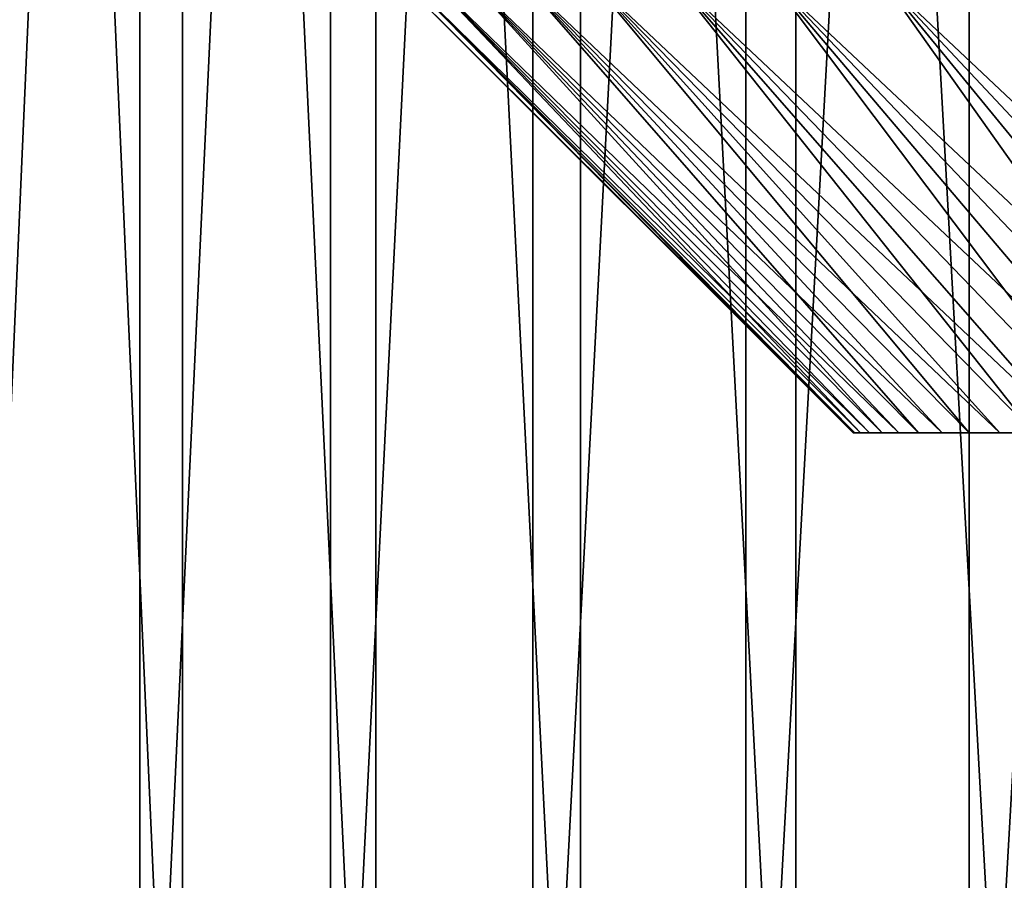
# Model space of a CAD drawing. Header units: metres. Extents: x -30 to 30, y -76 to 64.
# Tile 5 of 256: x -17.82 to -13.07, y -71.66 to -67.51. Entities that reach past the tile are written whole.
import ezdxf

# ---------------------------------------------------------------- set-up
doc = ezdxf.new("R2010")
doc.units = ezdxf.units.M
doc.layers.add('solid_508511', color=7, linetype='CONTINUOUS')

msp = doc.modelspace()

# ---------------------------------------------------------------- linework, layer by layer
at = {"layer": 'solid_508511'}
for points in [[(-18.095987, -55.200001, -14.19631), (-17.236174, -55.200001, -15.228734), (-18.095984, -74.800003, -14.196317)], [(-17.236174, -55.200001, -15.228734), (-17.236168, -74.800003, -15.22874), (-18.095984, -74.800003, -14.196317)], [(-17.905228, -55.200001, 14.436163), (-17.905241, -74.800003, 14.436147), (-17.031748, -74.800003, 15.457023)], [(-17.031734, -55.200001, 15.457039), (-17.905228, -55.200001, 14.436163), (-17.031748, -74.800003, 15.457023)], [(-17.236174, -55.200001, -15.228734), (-16.317541, -55.200001, -16.20919), (-17.236168, -74.800003, -15.22874)], [(-16.317541, -55.200001, -16.20919), (-16.317535, -74.800003, -16.209196), (-17.236168, -74.800003, -15.22874)], [(-17.031734, -55.200001, 15.457039), (-17.031748, -74.800003, 15.457023), (-16.100136, -74.800003, 16.425154)], [(-16.100119, -55.200001, 16.425169), (-17.031734, -55.200001, 15.457039), (-16.100136, -74.800003, 16.425154)], [(-16.317541, -55.200001, -16.20919), (-15.343226, -55.200001, -17.134335), (-16.317535, -74.800003, -16.209196)], [(-15.343226, -55.200001, -17.134335), (-15.343222, -74.800003, -17.134338), (-16.317535, -74.800003, -16.209196)], [(-16.100119, -55.200001, 16.425169), (-16.100136, -74.800003, 16.425154), (-15.113581, -74.800003, 17.337233)], [(-15.113564, -55.200001, 17.337248), (-16.100119, -55.200001, 16.425169), (-15.113581, -74.800003, 17.337233)], [(-15.343226, -55.200001, -17.134335), (-14.316554, -55.200001, -18.001007), (-15.343222, -74.800003, -17.134338)], [(-14.316554, -55.200001, -18.001007), (-14.316549, -74.800003, -18.001011), (-15.343222, -74.800003, -17.134338)], [(-15.113564, -55.200001, 17.337248), (-15.113581, -74.800003, 17.337233), (-14.075453, -74.800003, 18.190151)], [(-14.075437, -55.200001, 18.190165), (-15.113564, -55.200001, 17.337248), (-14.075453, -74.800003, 18.190151)], [(-14.316554, -55.200001, -18.001007), (-13.241027, -55.200001, -18.806253), (-14.316549, -74.800003, -18.001011)], [(-13.241027, -55.200001, -18.806253), (-13.241023, -74.800003, -18.806257), (-14.316549, -74.800003, -18.001011)], [(-14.075437, -55.200001, 18.190165), (-14.075453, -74.800003, 18.190151), (-12.989294, -74.800003, 18.980997)], [(-12.989275, -55.200001, 18.98101), (-14.075437, -55.200001, 18.190165), (-12.989294, -74.800003, 18.980997)], [(-13.241027, -55.200001, -18.806253), (-12.120317, -55.200001, -19.547325), (-13.241023, -74.800003, -18.806257)], [(-12.120317, -55.200001, -19.547325), (-12.120312, -74.800003, -19.547329), (-13.241023, -74.800003, -18.806257)], [(-13.791193, -69.5, -0.492806), (-15.962704, -67.300003, -1.091827), (-16.000004, -67.300003)], [(-13.8, -69.5), (-16.000004, -67.300003), (-15.962704, -67.300003, 1.091827)], [(-13.791193, -69.5, -0.492806), (-16.000004, -67.300003), (-13.8, -69.5)], [(-13.720954, -69.5, -1.474914), (-15.850961, -67.300003, -2.178796), (-15.962704, -67.300003, -1.091827)], [(-13.764837, -69.5, -0.984555), (-15.962704, -67.300003, -1.091827), (-13.791193, -69.5, -0.492806)], [(-13.720954, -69.5, -1.474914), (-15.962704, -67.300003, -1.091827), (-13.764837, -69.5, -0.984555)], [(-13.764837, -69.5, 0.984555), (-15.962704, -67.300003, 1.091827), (-15.850961, -67.300003, 2.178796)], [(-13.791193, -69.5, 0.492806), (-15.962704, -67.300003, 1.091827), (-13.764837, -69.5, 0.984555)], [(-13.8, -69.5), (-15.962704, -67.300003, 1.091827), (-13.791193, -69.5, 0.492806)], [(-13.580709, -69.5, -2.450336), (-15.665376, -67.300003, -3.255147), (-15.850961, -67.300003, -2.178796)], [(-13.659552, -69.5, -1.963832), (-15.850961, -67.300003, -2.178796), (-13.720954, -69.5, -1.474914)], [(-13.580709, -69.5, -2.450336), (-15.850961, -67.300003, -2.178796), (-13.659552, -69.5, -1.963832)], [(-13.659552, -69.5, 1.963832), (-15.850961, -67.300003, 2.178796), (-15.665376, -67.300003, 3.255147)], [(-13.720954, -69.5, 1.474914), (-15.850961, -67.300003, 2.178796), (-13.659552, -69.5, 1.963832)], [(-13.764837, -69.5, 0.984555), (-15.850961, -67.300003, 2.178796), (-13.720954, -69.5, 1.474914)], [(-13.371346, -69.5, -3.412788), (-15.406629, -67.300003, -4.316926), (-15.665376, -67.300003, -3.255147)], [(-13.484591, -69.5, -2.933572), (-15.665376, -67.300003, -3.255147), (-13.580709, -69.5, -2.450336)], [(-13.371346, -69.5, -3.412788), (-15.665376, -67.300003, -3.255147), (-13.484591, -69.5, -2.933572)], [(-13.484591, -69.5, 2.933572), (-15.665376, -67.300003, 3.255147), (-15.406629, -67.300003, 4.316926)], [(-13.580709, -69.5, 2.450336), (-15.665376, -67.300003, 3.255147), (-13.484591, -69.5, 2.933572)], [(-13.659552, -69.5, 1.963832), (-15.665376, -67.300003, 3.255147), (-13.580709, -69.5, 2.450336)], [(-13.093825, -69.5, -4.357933), (-15.076225, -67.300003, -5.357933), (-15.406629, -67.300003, -4.316926)], [(-13.241052, -69.5, -3.887745), (-15.406629, -67.300003, -4.316926), (-13.371346, -69.5, -3.412788)], [(-13.093825, -69.5, -4.357933), (-15.406629, -67.300003, -4.316926), (-13.241052, -69.5, -3.887745)], [(-13.241052, -69.5, 3.887745), (-15.406629, -67.300003, 4.316926), (-15.076225, -67.300003, 5.357933)], [(-13.371346, -69.5, 3.412788), (-15.406629, -67.300003, 4.316926), (-13.241052, -69.5, 3.887745)], [(-13.484591, -69.5, 2.933572), (-15.406629, -67.300003, 4.316926), (-13.371346, -69.5, 3.412788)], [(-12.749466, -69.5, -5.281199), (-14.675323, -67.300003, -6.374549), (-15.076225, -67.300003, -5.357933)], [(-12.929848, -69.5, -4.822763), (-15.076225, -67.300003, -5.357933), (-13.093825, -69.5, -4.357933)], [(-12.749466, -69.5, -5.281199), (-15.076225, -67.300003, -5.357933), (-12.929848, -69.5, -4.822763)], [(-12.929848, -69.5, 4.822763), (-15.076225, -67.300003, 5.357933), (-14.675323, -67.300003, 6.374549)], [(-13.093825, -69.5, 4.357933), (-15.076225, -67.300003, 5.357933), (-12.929848, -69.5, 4.822763)], [(-13.241052, -69.5, 3.887745), (-15.076225, -67.300003, 5.357933), (-13.093825, -69.5, 4.357933)], [(-12.340419, -69.5, -6.17689), (-14.206175, -67.300003, -7.361024), (-14.675323, -67.300003, -6.374549)], [(-12.552956, -69.5, -5.732659), (-14.675323, -67.300003, -6.374549), (-12.749466, -69.5, -5.281199)], [(-12.340419, -69.5, -6.17689), (-14.675323, -67.300003, -6.374549), (-12.552956, -69.5, -5.732659)], [(-12.552956, -69.5, 5.732659), (-14.675323, -67.300003, 6.374549), (-14.206175, -67.300003, 7.361024)], [(-12.749466, -69.5, 5.281199), (-14.675323, -67.300003, 6.374549), (-12.552956, -69.5, 5.732659)], [(-12.929848, -69.5, 4.822763), (-14.675323, -67.300003, 6.374549), (-12.749466, -69.5, 5.281199)], [(-11.86808, -69.5, -7.041914), (-13.6707, -67.300003, -8.313356), (-14.206175, -67.300003, -7.361024)], [(-12.111936, -69.5, -6.613695), (-14.206175, -67.300003, -7.361024), (-12.340419, -69.5, -6.17689)], [(-11.86808, -69.5, -7.041914), (-14.206175, -67.300003, -7.361024), (-12.111936, -69.5, -6.613695)], [(-12.111936, -69.5, 6.613695), (-14.206175, -67.300003, 7.361024), (-13.6707, -67.300003, 8.313356)], [(-12.340419, -69.5, 6.17689), (-14.206175, -67.300003, 7.361024), (-12.111936, -69.5, 6.613695)], [(-12.552956, -69.5, 5.732659), (-14.206175, -67.300003, 7.361024), (-12.340419, -69.5, 6.17689)], [(-11.335741, -69.5, -7.870259), (-13.071444, -67.300003, -9.226996), (-13.6707, -67.300003, -8.313356)], [(-11.609254, -69.5, -7.460919), (-13.6707, -67.300003, -8.313356), (-11.86808, -69.5, -7.041914)], [(-11.335741, -69.5, -7.870259), (-13.6707, -67.300003, -8.313356), (-11.609254, -69.5, -7.460919)], [(-11.609254, -69.5, 7.460919), (-13.6707, -67.300003, 8.313356), (-13.071444, -67.300003, 9.226996)], [(-11.86808, -69.5, 7.041914), (-13.6707, -67.300003, 8.313356), (-11.609254, -69.5, 7.460919)], [(-12.111936, -69.5, 6.613695), (-13.6707, -67.300003, 8.313356), (-11.86808, -69.5, 7.041914)], [(-13.791193, -69.5, -0.492806), (-13.8, -69.5), (-13.791193, -69.5, 0.492806)], [(-13.791193, -69.5, -0.492806), (-13.791193, -69.5, 0.492806), (-13.764837, -69.5, 0.984555)], [(-13.764837, -69.5, -0.984555), (-13.791193, -69.5, -0.492806), (-13.764837, -69.5, 0.984555)], [(-13.764837, -69.5, -0.984555), (-13.764837, -69.5, 0.984555), (-13.720954, -69.5, 1.474914)], [(-13.720954, -69.5, -1.474914), (-13.764837, -69.5, -0.984555), (-13.720954, -69.5, 1.474914)], [(-13.720954, -69.5, -1.474914), (-13.720954, -69.5, 1.474914), (-13.659552, -69.5, 1.963832)], [(-13.659552, -69.5, -1.963832), (-13.720954, -69.5, -1.474914), (-13.659552, -69.5, 1.963832)], [(-13.659552, -69.5, -1.963832), (-13.659552, -69.5, 1.963832), (-13.580709, -69.5, 2.450336)], [(-13.580709, -69.5, -2.450336), (-13.659552, -69.5, -1.963832), (-13.580709, -69.5, 2.450336)], [(-13.580709, -69.5, -2.450336), (-13.580709, -69.5, 2.450336), (-13.484591, -69.5, 2.933572)], [(-13.484591, -69.5, -2.933572), (-13.580709, -69.5, -2.450336), (-13.484591, -69.5, 2.933572)], [(-13.484591, -69.5, -2.933572), (-13.484591, -69.5, 2.933572), (-13.371346, -69.5, 3.412788)], [(-13.371346, -69.5, -3.412788), (-13.484591, -69.5, -2.933572), (-13.371346, -69.5, 3.412788)], [(-13.371346, -69.5, -3.412788), (-13.371346, -69.5, 3.412788), (-13.241052, -69.5, 3.887745)], [(-13.241052, -69.5, -3.887745), (-13.371346, -69.5, -3.412788), (-13.241052, -69.5, 3.887745)], [(-13.241052, -69.5, -3.887745), (-13.241052, -69.5, 3.887745), (-13.093825, -69.5, 4.357933)], [(-13.093825, -69.5, -4.357933), (-13.241052, -69.5, -3.887745), (-13.093825, -69.5, 4.357933)], [(-13.093825, -69.5, -4.357933), (-13.093825, -69.5, 4.357933), (-12.929848, -69.5, 4.822763)], [(-12.929848, -69.5, -4.822763), (-13.093825, -69.5, -4.357933), (-12.929848, -69.5, 4.822763)]]:
    msp.add_3dface(points, dxfattribs=at)

doc.saveas('drawing.dxf')
